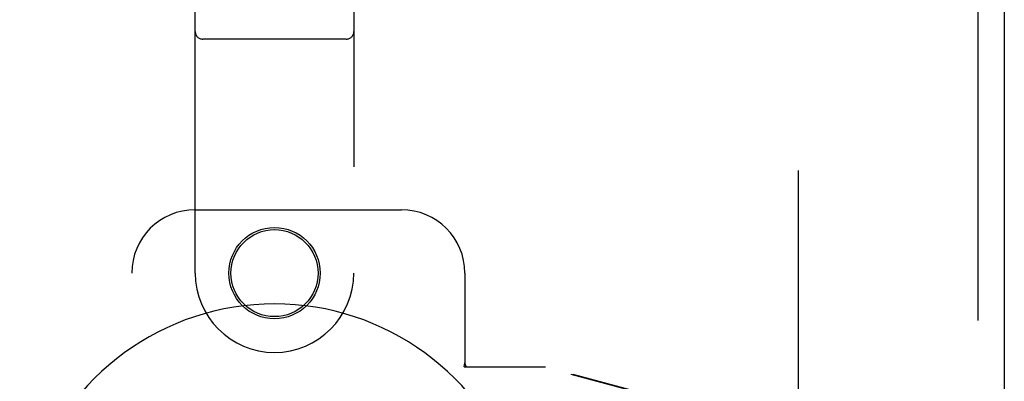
# Model space of a CAD drawing. Header units: inches. Extents: x 0 to 262, y 0 to 169.
# Tile 11 of 33: x 81.34 to 85.22, y 88.97 to 90.4. Entities that reach past the tile are written whole.
import ezdxf

# ---------------------------------------------------------------- set-up
doc = ezdxf.new("R2010")
doc.units = ezdxf.units.IN
doc.header["$LTSCALE"] = 14.384615
doc.header["$MEASUREMENT"] = 0
doc.linetypes.add('HIDDEN', pattern=[0.2, 0.1, -0.1])
doc.layers.add('DEFAULT_2', color=8, linetype='HIDDEN')
doc.layers.add('LEFTHAND_DOOR_ASSEMBLY', color=7, linetype='CONTINUOUS')

msp = doc.modelspace()

# ---------------------------------------------------------------- linework, layer by layer
at = {"layer": 'DEFAULT_2', "color": 8, "linetype": 'HIDDEN'}
msp.add_line((84.4048, 118.5719), (84.4048, 57.9749), dxfattribs=at)
at = {"layer": 'LEFTHAND_DOOR_ASSEMBLY', "color": 8, "linetype": 'HIDDEN'}
for p, q in [((85.1133, 119.4194), (85.1133, 57.1274)), ((82.0298, 89.3984), (82.0298, 91.2559)), ((82.6548, 91.2559), (82.6548, 89.3984)), ((82.6248, 90.3209), (82.0598, 90.3209)), ((82.0298, 89.6484), (82.8423, 89.6484)), ((81.7798, 87.1484), (81.7798, 89.3984)), ((83.0923, 89.3984), (83.0923, 89.0453)), ((83.0893, 89.0284), (83.0923, 89.0453)), ((83.0893, 89.0284), (83.4103, 89.0284)), ((83.0967, 89.0284), (83.0923, 89.0453)), ((84.9, 88.6261), (83.4026, 89.0284)), ((84.9077, 88.6261), (83.4103, 89.0284))]:
    msp.add_line(p, q, dxfattribs=at)
at = {"layer": 'LEFTHAND_DOOR_ASSEMBLY', "color": 3, "linetype": 'Continuous'}
msp.add_line((85.2173, 119.4194), (85.2173, 57.1274), dxfattribs=at)
at = {"layer": 'LEFTHAND_DOOR_ASSEMBLY', "color": 8, "linetype": 'HIDDEN'}
for radius in [0.18, 0.1715]:
    msp.add_circle((82.3423, 89.3984), radius, dxfattribs=at)
for centre, radius, start, end in [((82.0598, 90.3509), 0.03, 180, 270), ((82.6248, 90.3509), 0.03, 270, 360), ((82.0298, 89.3984), 0.25, 90, 180), ((82.8423, 89.3984), 0.25, 0, 90), ((82.3423, 89.3984), 0.3125, 180, 360)]:
    msp.add_arc(centre, radius, start, end, dxfattribs=at)
at = {"layer": 'LEFTHAND_DOOR_ASSEMBLY', "color": 7, "linetype": 'Continuous'}
msp.add_arc((82.3423, 88.2734), 1.0039, 305.5066, 234.4934, dxfattribs=at)

doc.saveas('drawing.dxf')
